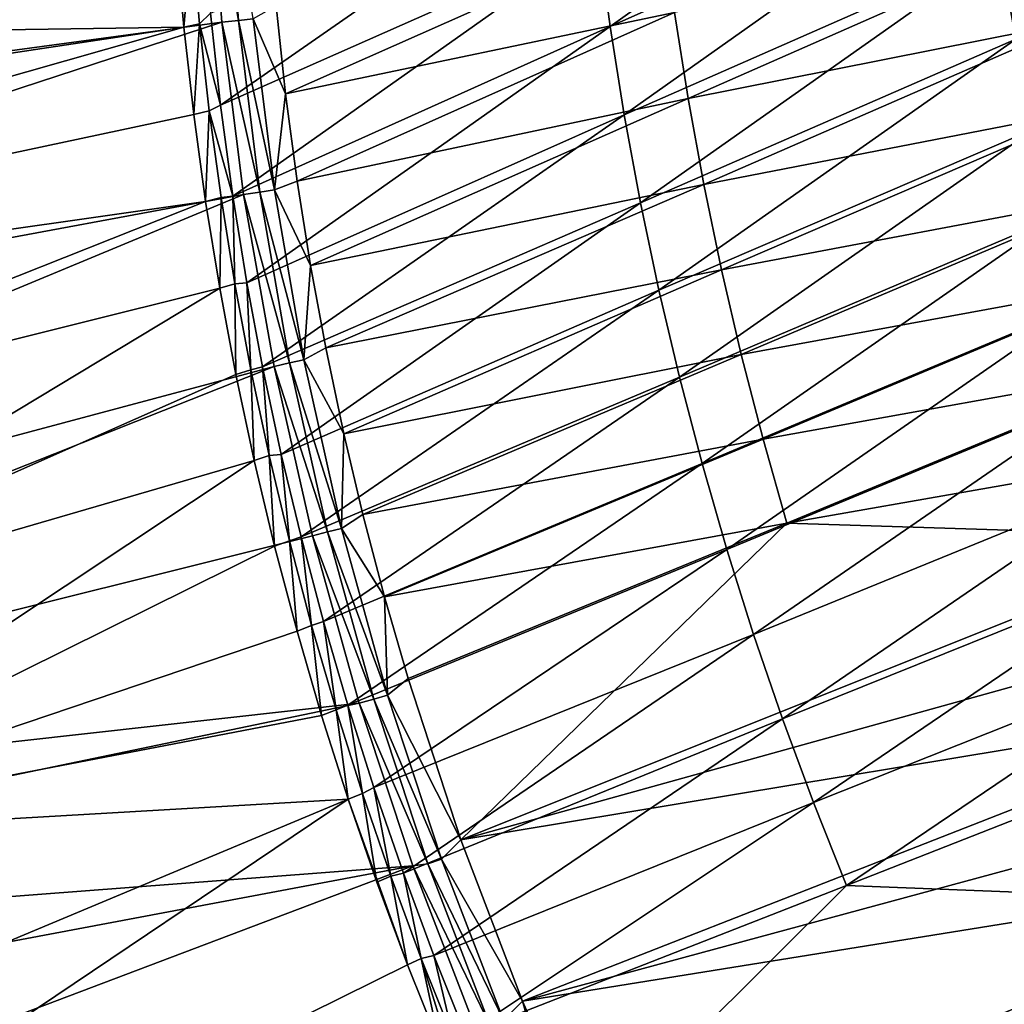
# Model space of a CAD drawing. Header units: metres. Extents: x -900 to 900, y -400 to 400.
# Tile 20 of 253: x -847 to -808, y -253 to -214. Entities that reach past the tile are written whole.
import ezdxf

# ---------------------------------------------------------------- set-up
doc = ezdxf.new("R2010")
doc.units = ezdxf.units.M

msp = doc.modelspace()

# ---------------------------------------------------------------- linework, layer by layer
at = {"layer": 'top'}
for points in [[(-823.424316, -214.455902, -59.820972), (-823.891479, -210.985825, -59.81834), (-809.233765, -204.348419, -86.201881)], [(-823.424316, -214.455902, -59.820972), (-809.233765, -204.348419, -86.201881), (-808.759399, -207.898483, -86.206673)], [(-807.553711, -214.952347, -86.219116), (-808.19928, -211.433807, -86.212425), (-793.656494, -204.962509, -112.671837)], [(-890.973389, -207.980759, -3.399924), (-840.62439, -207.611755, -32.450905), (-890.559692, -215.21669, -3.399924)], [(-840.62439, -207.611755, -32.450905), (-840.407593, -211.04512, -32.454144), (-890.559692, -215.21669, -3.399924)], [(-888.514221, -221.03038, -0.803848), (-839.127136, -207.507172, -29.852839), (-889.283508, -211.798798, -0.803848)], [(-838.615112, -214.274445, -29.859097), (-839.127136, -207.507172, -29.852839), (-888.514221, -221.03038, -0.803848)], [(-839.127136, -207.507172, -29.852839), (-837.970581, -214.212158, -30.286932), (-838.474731, -207.472656, -30.287724)], [(-839.127136, -207.507172, -29.852839), (-838.615112, -214.274445, -29.859097), (-837.970581, -214.212158, -30.286932)], [(-838.677612, -217.531403, -33.523964), (-839.071411, -213.926483, -33.530258), (-824.274048, -207.504135, -59.816246)], [(-838.677612, -217.531403, -33.523964), (-824.274048, -207.504135, -59.816246), (-823.891479, -210.985825, -59.81834)], [(-838.474731, -207.472656, -30.287724), (-837.970581, -214.212158, -30.286932), (-837.391479, -214.154984, -30.794786)], [(-822.872803, -217.912354, -59.824123), (-823.424316, -214.455902, -59.820972), (-808.759399, -207.898483, -86.206673)], [(-822.872803, -217.912354, -59.824123), (-808.759399, -207.898483, -86.206673), (-808.19928, -211.433807, -86.212425)], [(-836.5, -213.640274, -32.011375), (-836.131409, -217.083603, -31.996319), (-821.351563, -210.520172, -58.278191)], [(-836.131409, -217.083603, -31.996319), (-820.905273, -213.901672, -58.272568), (-821.351563, -210.520172, -58.278191)], [(-820.905273, -213.901672, -58.272568), (-820.376892, -217.271713, -58.268295), (-805.701416, -210.795334, -84.650543)], [(-805.701416, -210.795334, -84.650543), (-820.376892, -217.271713, -58.268295), (-805.081238, -214.22934, -84.650299)], [(-890.559692, -215.21669, -3.399924), (-840.407593, -211.04512, -32.454144), (-840.107117, -214.472153, -32.457088)], [(-840.407593, -211.04512, -32.454144), (-839.793396, -210.948624, -32.924366), (-840.107117, -214.472153, -32.457088)], [(-839.793396, -210.948624, -32.924366), (-839.496826, -214.352005, -32.923473), (-840.107117, -214.472153, -32.457088)], [(-839.071411, -213.926483, -33.530258), (-839.496826, -214.352005, -32.923473), (-839.793396, -210.948624, -32.924366)], [(-838.193787, -221.090408, -33.518444), (-838.677612, -217.531403, -33.523964), (-823.891479, -210.985825, -59.81834)], [(-838.193787, -221.090408, -33.518444), (-823.891479, -210.985825, -59.81834), (-823.424316, -214.455902, -59.820972)], [(-822.237305, -221.353134, -59.827782), (-822.872803, -217.912354, -59.824123), (-808.19928, -211.433807, -86.212425)], [(-822.237305, -221.353134, -59.827782), (-808.19928, -211.433807, -86.212425), (-807.553711, -214.952347, -86.219116)], [(-836.131409, -217.083603, -31.996319), (-836.5, -213.640274, -32.011375), (-837.391479, -214.154984, -30.794786)], [(-836.131409, -217.083603, -31.996319), (-835.675476, -220.505112, -31.982994), (-820.905273, -213.901672, -58.272568)], [(-835.675476, -220.505112, -31.982994), (-820.376892, -217.271713, -58.268295), (-820.905273, -213.901672, -58.272568)], [(-887.293213, -230.21315, -0.803848), (-838.615112, -214.274445, -29.859097), (-888.514221, -221.03038, -0.803848)], [(-837.767822, -221.024963, -29.86421), (-838.615112, -214.274445, -29.859097), (-887.293213, -230.21315, -0.803848)], [(-839.071411, -213.926483, -33.530258), (-838.677612, -217.531403, -33.523964), (-839.496826, -214.352005, -32.923473)], [(-838.615112, -214.274445, -29.859097), (-837.13562, -220.931931, -30.28627), (-837.970581, -214.212158, -30.286932)], [(-838.615112, -214.274445, -29.859097), (-837.767822, -221.024963, -29.86421), (-837.13562, -220.931931, -30.28627)], [(-837.391479, -214.154984, -30.794786), (-837.970581, -214.212158, -30.286932), (-836.565735, -220.847626, -30.786724)], [(-837.970581, -214.212158, -30.286932), (-837.13562, -220.931931, -30.28627), (-836.565735, -220.847626, -30.786724)], [(-836.565735, -220.847626, -30.786724), (-836.131409, -217.083603, -31.996319), (-837.391479, -214.154984, -30.794786)], [(-820.376892, -217.271713, -58.268295), (-819.766541, -220.628479, -58.265339), (-805.081238, -214.22934, -84.650299)], [(-805.081238, -214.22934, -84.650299), (-819.766541, -220.628479, -58.265339), (-804.37793, -217.647217, -84.651726)], [(-840.107117, -214.472153, -32.457088), (-889.922791, -221.974228, -3.399924), (-890.559692, -215.21669, -3.399924)], [(-889.088013, -228.416321, -3.399924), (-889.922791, -221.974228, -3.399924), (-840.107117, -214.472153, -32.457088)], [(-839.723206, -217.890854, -32.45974), (-889.088013, -228.416321, -3.399924), (-840.107117, -214.472153, -32.457088)], [(-840.107117, -214.472153, -32.457088), (-839.496826, -214.352005, -32.923473), (-839.723206, -217.890854, -32.45974)], [(-839.496826, -214.352005, -32.923473), (-839.116821, -217.750397, -32.922657), (-839.723206, -217.890854, -32.45974)], [(-838.677612, -217.531403, -33.523964), (-839.116821, -217.750397, -32.922657), (-839.496826, -214.352005, -32.923473)], [(-837.64386, -224.48114, -33.513824), (-838.193787, -221.090408, -33.518444), (-823.424316, -214.455902, -59.820972)], [(-837.64386, -224.48114, -33.513824), (-823.424316, -214.455902, -59.820972), (-822.872803, -217.912354, -59.824123)], [(-821.518066, -224.776215, -59.831924), (-822.237305, -221.353134, -59.827782), (-807.553711, -214.952347, -86.219116)], [(-821.518066, -224.776215, -59.831924), (-807.553711, -214.952347, -86.219116), (-806.82312, -218.452057, -86.2267)], [(-836.565735, -220.847626, -30.786724), (-835.675476, -220.505112, -31.982994), (-836.131409, -217.083603, -31.996319)], [(-835.675476, -220.505112, -31.982994), (-835.148987, -223.810852, -31.97164), (-820.376892, -217.271713, -58.268295)], [(-835.148987, -223.810852, -31.97164), (-819.766541, -220.628479, -58.265339), (-820.376892, -217.271713, -58.268295)], [(-839.723206, -217.890854, -32.45974), (-839.116821, -217.750397, -32.922657), (-839.25592, -221.299149, -32.462105)], [(-839.116821, -217.750397, -32.922657), (-838.653809, -221.141388, -32.921921), (-839.25592, -221.299149, -32.462105)], [(-838.677612, -217.531403, -33.523964), (-838.193787, -221.090408, -33.518444), (-839.116821, -217.750397, -32.922657)], [(-838.193787, -221.090408, -33.518444), (-838.653809, -221.141388, -32.921921), (-839.116821, -217.750397, -32.922657)], [(-819.766541, -220.628479, -58.265339), (-819.074402, -223.970184, -58.263676), (-804.37793, -217.647217, -84.651726)], [(-804.37793, -217.647217, -84.651726), (-819.074402, -223.970184, -58.263676), (-803.591614, -221.047104, -84.6548)], [(-839.723206, -217.890854, -32.45974), (-839.25592, -221.299149, -32.462105), (-889.088013, -228.416321, -3.399924)], [(-837.025513, -227.775848, -33.509914), (-837.64386, -224.48114, -33.513824), (-822.872803, -217.912354, -59.824123)], [(-837.025513, -227.775848, -33.509914), (-822.872803, -217.912354, -59.824123), (-822.237305, -221.353134, -59.827782)], [(-820.715576, -228.179565, -59.836536), (-821.518066, -224.776215, -59.831924), (-806.82312, -218.452057, -86.2267)], [(-806.82312, -218.452057, -86.2267), (-806.007813, -221.930893, -86.235153), (-820.715576, -228.179565, -59.836536)], [(-835.148987, -223.810852, -31.97164), (-835.675476, -220.505112, -31.982994), (-836.565735, -220.847626, -30.786724)], [(-835.148987, -223.810852, -31.97164), (-834.554138, -227.030457, -31.961996), (-819.766541, -220.628479, -58.265339)], [(-834.554138, -227.030457, -31.961996), (-819.074402, -223.970184, -58.263676), (-819.766541, -220.628479, -58.265339)], [(-885.311462, -240.790527, -0.803848), (-837.767822, -221.024963, -29.86421), (-887.293213, -230.21315, -0.803848)], [(-836.579956, -227.764771, -29.868177), (-837.767822, -221.024963, -29.86421), (-885.311462, -240.790527, -0.803848)], [(-839.25592, -221.299149, -32.462105), (-838.653809, -221.141388, -32.921921), (-838.705444, -224.694992, -32.464188)], [(-838.653809, -221.141388, -32.921921), (-838.108154, -224.522598, -32.921265), (-838.705444, -224.694992, -32.464188)], [(-838.653809, -221.141388, -32.921921), (-838.193787, -221.090408, -33.518444), (-838.108154, -224.522598, -32.921265)], [(-838.193787, -221.090408, -33.518444), (-837.64386, -224.48114, -33.513824), (-838.108154, -224.522598, -32.921265)], [(-837.767822, -221.024963, -29.86421), (-835.973206, -227.612854, -30.28574), (-837.13562, -220.931931, -30.28627)], [(-837.767822, -221.024963, -29.86421), (-836.579956, -227.764771, -29.868177), (-835.973206, -227.612854, -30.28574)], [(-836.565735, -220.847626, -30.786724), (-837.13562, -220.931931, -30.28627), (-835.41272, -227.50177, -30.780293)], [(-837.13562, -220.931931, -30.28627), (-835.973206, -227.612854, -30.28574), (-835.41272, -227.50177, -30.780293)], [(-835.41272, -227.50177, -30.780293), (-835.148987, -223.810852, -31.97164), (-836.565735, -220.847626, -30.786724)], [(-819.074402, -223.970184, -58.263676), (-818.30072, -227.294968, -58.263283), (-803.591614, -221.047104, -84.6548)], [(-803.591614, -221.047104, -84.6548), (-818.30072, -227.294968, -58.263283), (-802.722473, -224.427124, -84.659492)], [(-839.25592, -221.299149, -32.462105), (-863.176697, -230.794678, -17.935678), (-889.088013, -228.416321, -3.399924)], [(-839.25592, -221.299149, -32.462105), (-838.705444, -224.694992, -32.464188), (-863.176697, -230.794678, -17.935678)], [(-836.295227, -231.196991, -33.506466), (-837.025513, -227.775848, -33.509914), (-822.237305, -221.353134, -59.827782)], [(-836.295227, -231.196991, -33.506466), (-822.237305, -221.353134, -59.827782), (-821.518066, -224.776215, -59.831924)], [(-806.007813, -221.930893, -86.235153), (-819.830383, -231.561188, -59.841599), (-820.715576, -228.179565, -59.836536)], [(-806.007813, -221.930893, -86.235153), (-805.108276, -225.386841, -86.244446), (-819.830383, -231.561188, -59.841599)], [(-835.41272, -227.50177, -30.780293), (-834.554138, -227.030457, -31.961996), (-835.148987, -223.810852, -31.97164)], [(-834.554138, -227.030457, -31.961996), (-833.845276, -230.395706, -31.953394), (-819.074402, -223.970184, -58.263676)], [(-833.845276, -230.395706, -31.953394), (-818.30072, -227.294968, -58.263283), (-819.074402, -223.970184, -58.263676)], [(-838.705444, -224.694992, -32.464188), (-838.108154, -224.522598, -32.921265), (-838.072083, -228.07637, -32.465992)], [(-838.108154, -224.522598, -32.921265), (-837.64386, -224.48114, -33.513824), (-837.480286, -227.891617, -32.920689)], [(-838.108154, -224.522598, -32.921265), (-837.480286, -227.891617, -32.920689), (-838.072083, -228.07637, -32.465992)], [(-837.64386, -224.48114, -33.513824), (-837.025513, -227.775848, -33.509914), (-837.480286, -227.891617, -32.920689)], [(-818.30072, -227.294968, -58.263283), (-817.445679, -230.600937, -58.264145), (-802.722473, -224.427124, -84.659492)], [(-802.722473, -224.427124, -84.659492), (-817.445679, -230.600937, -58.264145), (-801.770752, -227.78537, -84.665771)], [(-838.705444, -224.694992, -32.464188), (-861.563904, -238.483459, -17.935678), (-863.176697, -230.794678, -17.935678)], [(-838.705444, -224.694992, -32.464188), (-838.072083, -228.07637, -32.465992), (-861.563904, -238.483459, -17.935678)], [(-835.521484, -234.432297, -33.503765), (-836.295227, -231.196991, -33.506466), (-821.518066, -224.776215, -59.831924)], [(-835.521484, -234.432297, -33.503765), (-821.518066, -224.776215, -59.831924), (-820.715576, -228.179565, -59.836536)], [(-805.108276, -225.386841, -86.244446), (-818.862854, -234.919067, -59.847095), (-819.830383, -231.561188, -59.841599)], [(-818.862854, -234.919067, -59.847095), (-805.108276, -225.386841, -86.244446), (-804.125122, -228.817886, -86.254539)], [(-833.845276, -230.395706, -31.953394), (-834.554138, -227.030457, -31.961996), (-835.41272, -227.50177, -30.780293)], [(-833.845276, -230.395706, -31.953394), (-833.098511, -233.554016, -31.946688), (-818.30072, -227.294968, -58.263283)], [(-833.098511, -233.554016, -31.946688), (-817.445679, -230.600937, -58.264145), (-818.30072, -227.294968, -58.263283)], [(-883.954773, -246.598083, -0.803848), (-836.579956, -227.764771, -29.868177), (-885.311462, -240.790527, -0.803848)], [(-835.075623, -234.382751, -29.870964), (-836.579956, -227.764771, -29.868177), (-883.954773, -246.598083, -0.803848)], [(-837.480286, -227.891617, -32.920689), (-837.025513, -227.775848, -33.509914), (-836.770508, -231.246033, -32.920189)], [(-837.025513, -227.775848, -33.509914), (-836.295227, -231.196991, -33.506466), (-836.770508, -231.246033, -32.920189)], [(-836.579956, -227.764771, -29.868177), (-834.486694, -234.23587, -30.285343), (-835.973206, -227.612854, -30.28574)], [(-836.579956, -227.764771, -29.868177), (-835.075623, -234.382751, -29.870964), (-834.486694, -234.23587, -30.285343)], [(-835.41272, -227.50177, -30.780293), (-835.973206, -227.612854, -30.28574), (-833.93573, -234.098236, -30.775509)], [(-835.973206, -227.612854, -30.28574), (-834.486694, -234.23587, -30.285343), (-833.93573, -234.098236, -30.775509)], [(-833.93573, -234.098236, -30.775509), (-833.845276, -230.395706, -31.953394), (-835.41272, -227.50177, -30.780293)], [(-838.072083, -228.07637, -32.465992), (-837.356201, -231.441254, -32.467522), (-861.563904, -238.483459, -17.935678)], [(-838.072083, -228.07637, -32.465992), (-837.480286, -227.891617, -32.920689), (-837.356201, -231.441254, -32.467522)], [(-837.480286, -227.891617, -32.920689), (-836.770508, -231.246033, -32.920189), (-837.356201, -231.441254, -32.467522)], [(-817.445679, -230.600937, -58.264145), (-816.50946, -233.88623, -58.266254), (-801.770752, -227.78537, -84.665771)], [(-801.770752, -227.78537, -84.665771), (-816.50946, -233.88623, -58.266254), (-800.736633, -231.119934, -84.67363)], [(-834.645813, -237.740021, -33.501572), (-835.521484, -234.432297, -33.503765), (-820.715576, -228.179565, -59.836536)], [(-820.715576, -228.179565, -59.836536), (-819.830383, -231.561188, -59.841599), (-834.645813, -237.740021, -33.501572)], [(-817.813721, -238.251236, -59.853008), (-818.862854, -234.919067, -59.847095), (-804.125122, -228.817886, -86.254539)], [(-817.813721, -238.251236, -59.853008), (-804.125122, -228.817886, -86.254539), (-803.058838, -232.222031, -86.265404)], [(-833.93573, -234.098236, -30.775509), (-833.098511, -233.554016, -31.946688), (-833.845276, -230.395706, -31.953394)], [(-833.098511, -233.554016, -31.946688), (-832.254639, -236.775528, -31.941214), (-817.445679, -230.600937, -58.264145)], [(-832.254639, -236.775528, -31.941214), (-816.50946, -233.88623, -58.266254), (-817.445679, -230.600937, -58.264145)], [(-837.356201, -231.441254, -32.467522), (-836.770508, -231.246033, -32.920189), (-836.558411, -234.787659, -32.468777)], [(-836.770508, -231.246033, -32.920189), (-836.295227, -231.196991, -33.506466), (-835.979309, -234.58345, -32.919769)], [(-836.770508, -231.246033, -32.920189), (-835.979309, -234.58345, -32.919769), (-836.558411, -234.787659, -32.468777)], [(-836.295227, -231.196991, -33.506466), (-835.521484, -234.432297, -33.503765), (-835.979309, -234.58345, -32.919769)], [(-800.736633, -231.119934, -84.67363), (-816.50946, -233.88623, -58.266254), (-799.620178, -234.428909, -84.683037)], [(-861.563904, -238.483459, -17.935678), (-837.356201, -231.441254, -32.467522), (-859.557739, -246.190552, -17.935678)], [(-837.356201, -231.441254, -32.467522), (-836.558411, -234.787659, -32.468777), (-859.557739, -246.190552, -17.935678)], [(-819.830383, -231.561188, -59.841599), (-833.692993, -241.016785, -33.499966), (-834.645813, -237.740021, -33.501572)], [(-819.830383, -231.561188, -59.841599), (-818.862854, -234.919067, -59.847095), (-833.692993, -241.016785, -33.499966)], [(-816.683472, -241.555725, -59.859318), (-817.813721, -238.251236, -59.853008), (-803.058838, -232.222031, -86.265404)], [(-803.058838, -232.222031, -86.265404), (-801.910034, -235.597275, -86.277008), (-816.683472, -241.555725, -59.859318)], [(-832.254639, -236.775528, -31.941214), (-833.098511, -233.554016, -31.946688), (-833.93573, -234.098236, -30.775509)], [(-832.254639, -236.775528, -31.941214), (-831.333374, -239.974854, -31.937141), (-816.50946, -233.88623, -58.266254)], [(-831.333374, -239.974854, -31.937141), (-829.269165, -246.280731, -31.933134), (-816.50946, -233.88623, -58.266254)], [(-816.50946, -233.88623, -58.266254), (-829.269165, -246.280731, -31.933134), (-799.620178, -234.428909, -84.683037)], [(-835.075623, -234.382751, -29.870964), (-832.679504, -240.781891, -30.285084), (-834.486694, -234.23587, -30.285343)], [(-833.93573, -234.098236, -30.775509), (-834.486694, -234.23587, -30.285343), (-832.138062, -240.617905, -30.772385)], [(-834.486694, -234.23587, -30.285343), (-832.679504, -240.781891, -30.285084), (-832.138062, -240.617905, -30.772385)], [(-832.138062, -240.617905, -30.772385), (-832.254639, -236.775528, -31.941214), (-833.93573, -234.098236, -30.775509)], [(-833.248291, -240.941315, -29.872656), (-835.075623, -234.382751, -29.870964), (-883.954773, -246.598083, -0.803848)], [(-836.558411, -234.787659, -32.468777), (-835.979309, -234.58345, -32.919769), (-835.679138, -238.113617, -32.469769)], [(-835.979309, -234.58345, -32.919769), (-835.521484, -234.432297, -33.503765), (-835.107056, -237.901489, -32.91943)], [(-835.979309, -234.58345, -32.919769), (-835.107056, -237.901489, -32.91943), (-835.679138, -238.113617, -32.469769)], [(-835.521484, -234.432297, -33.503765), (-834.645813, -237.740021, -33.501572), (-835.107056, -237.901489, -32.91943)], [(-835.075623, -234.382751, -29.870964), (-833.248291, -240.941315, -29.872656), (-832.679504, -240.781891, -30.285084)], [(-829.269165, -246.280731, -31.933134), (-798.421692, -237.710403, -84.693962), (-799.620178, -234.428909, -84.683037)], [(-859.557739, -246.190552, -17.935678), (-836.558411, -234.787659, -32.468777), (-835.679138, -238.113617, -32.469769)], [(-818.862854, -234.919067, -59.847095), (-832.673401, -244.233887, -33.498936), (-833.692993, -241.016785, -33.499966)], [(-832.673401, -244.233887, -33.498936), (-818.862854, -234.919067, -59.847095), (-817.813721, -238.251236, -59.853008)], [(-801.910034, -235.597275, -86.277008), (-815.472839, -244.830582, -59.866009), (-816.683472, -241.555725, -59.859318)], [(-801.910034, -235.597275, -86.277008), (-800.679382, -238.941681, -86.289322), (-815.472839, -244.830582, -59.866009)], [(-831.333374, -239.974854, -31.937141), (-832.254639, -236.775528, -31.941214), (-832.138062, -240.617905, -30.772385)], [(-835.107056, -237.901489, -32.91943), (-834.645813, -237.740021, -33.501572), (-834.154175, -241.197723, -32.91917)], [(-834.645813, -237.740021, -33.501572), (-833.692993, -241.016785, -33.499966), (-834.154175, -241.197723, -32.91917)], [(-797.141296, -240.962524, -84.706383), (-798.421692, -237.710403, -84.693962), (-829.269165, -246.280731, -31.933134)], [(-835.679138, -238.113617, -32.469769), (-834.719055, -241.41713, -32.470493), (-859.557739, -246.190552, -17.935678)], [(-835.679138, -238.113617, -32.469769), (-835.107056, -237.901489, -32.91943), (-834.719055, -241.41713, -32.470493)], [(-835.107056, -237.901489, -32.91943), (-834.154175, -241.197723, -32.91917), (-834.719055, -241.41713, -32.470493)], [(-831.516968, -247.595978, -33.498447), (-832.673401, -244.233887, -33.498936), (-817.813721, -238.251236, -59.853008)], [(-831.516968, -247.595978, -33.498447), (-817.813721, -238.251236, -59.853008), (-816.683472, -241.555725, -59.859318)], [(-800.679382, -238.941681, -86.289322), (-814.182495, -248.073868, -59.873066), (-815.472839, -244.830582, -59.866009)], [(-799.367615, -242.253296, -86.302307), (-814.182495, -248.073868, -59.873066), (-800.679382, -238.941681, -86.289322)], [(-829.269165, -246.280731, -31.933134), (-831.333374, -239.974854, -31.937141), (-832.138062, -240.617905, -30.772385)], [(-833.248291, -240.941315, -29.872656), (-830.554871, -247.231796, -30.284966), (-832.679504, -240.781891, -30.285084)], [(-832.138062, -240.617905, -30.772385), (-832.679504, -240.781891, -30.285084), (-830.023193, -247.041626, -30.770933)], [(-832.679504, -240.781891, -30.285084), (-830.554871, -247.231796, -30.284966), (-830.023193, -247.041626, -30.770933)], [(-829.269165, -246.280731, -31.933134), (-832.138062, -240.617905, -30.772385), (-830.023193, -247.041626, -30.770933)], [(-833.248291, -240.941315, -29.872656), (-883.954773, -246.598083, -0.803848), (-882.727722, -251.24791, -0.803848)], [(-831.146118, -247.301697, -29.873283), (-833.248291, -240.941315, -29.872656), (-882.727722, -251.24791, -0.803848)], [(-834.719055, -241.41713, -32.470493), (-834.154175, -241.197723, -32.91917), (-833.678528, -244.696198, -32.470963)], [(-834.154175, -241.197723, -32.91917), (-833.692993, -241.016785, -33.499966), (-833.121033, -244.469757, -32.918991)], [(-834.154175, -241.197723, -32.91917), (-833.121033, -244.469757, -32.918991), (-833.678528, -244.696198, -32.470963)], [(-833.692993, -241.016785, -33.499966), (-832.673401, -244.233887, -33.498936), (-833.121033, -244.469757, -32.918991)], [(-833.248291, -240.941315, -29.872656), (-831.146118, -247.301697, -29.873283), (-830.554871, -247.231796, -30.284966)], [(-826.855286, -252.604248, -31.934574), (-797.141296, -240.962524, -84.706383), (-829.269165, -246.280731, -31.933134)], [(-795.779297, -244.18335, -84.720284), (-797.141296, -240.962524, -84.706383), (-826.855286, -252.604248, -31.934574)], [(-834.719055, -241.41713, -32.470493), (-833.678528, -244.696198, -32.470963), (-859.557739, -246.190552, -17.935678)], [(-830.32074, -250.814346, -33.49855), (-831.516968, -247.595978, -33.498447), (-816.683472, -241.555725, -59.859318)], [(-816.683472, -241.555725, -59.859318), (-815.472839, -244.830582, -59.866009), (-830.32074, -250.814346, -33.49855)], [(-796.503723, -248.770401, -86.330177), (-814.182495, -248.073868, -59.873066), (-799.367615, -242.253296, -86.302307)], [(-833.121033, -244.469757, -32.918991), (-832.673401, -244.233887, -33.498936), (-832.007996, -247.715195, -32.918892)], [(-832.673401, -244.233887, -33.498936), (-831.516968, -247.595978, -33.498447), (-832.007996, -247.715195, -32.918892)], [(-794.336609, -247.37088, -84.735641), (-795.779297, -244.18335, -84.720284), (-826.855286, -252.604248, -31.934574)], [(-859.557739, -246.190552, -17.935678), (-833.678528, -244.696198, -32.470963), (-880.22467, -264.190063, -3.399924)], [(-833.678528, -244.696198, -32.470963), (-876.619751, -273.58847, -3.399924), (-880.22467, -264.190063, -3.399924)], [(-831.358643, -251.173111, -32.471138), (-876.619751, -273.58847, -3.399924), (-833.678528, -244.696198, -32.470963)], [(-833.678528, -244.696198, -32.470963), (-833.121033, -244.469757, -32.918991), (-832.558228, -247.948853, -32.471176)], [(-832.558228, -247.948853, -32.471176), (-831.358643, -251.173111, -32.471138), (-833.678528, -244.696198, -32.470963)], [(-833.121033, -244.469757, -32.918991), (-832.007996, -247.715195, -32.918892), (-832.558228, -247.948853, -32.471176)], [(-815.472839, -244.830582, -59.866009), (-829.086243, -253.90834, -33.499184), (-830.32074, -250.814346, -33.49855)], [(-815.472839, -244.830582, -59.866009), (-814.182495, -248.073868, -59.873066), (-829.086243, -253.90834, -33.499184)], [(-826.855286, -252.604248, -31.934574), (-829.269165, -246.280731, -31.933134), (-830.023193, -247.041626, -30.770933)], [(-830.023193, -247.041626, -30.770933), (-830.554871, -247.231796, -30.284966), (-827.594299, -253.350235, -30.771168)], [(-826.855286, -252.604248, -31.934574), (-830.023193, -247.041626, -30.770933), (-827.594299, -253.350235, -30.771168)], [(-831.146118, -247.301697, -29.873283), (-882.727722, -251.24791, -0.803848), (-881.120422, -256.717102, -0.803848)], [(-878.28363, -265.150696, -0.803848), (-831.146118, -247.301697, -29.873283), (-881.120422, -256.717102, -0.803848)], [(-828.644226, -253.807495, -29.872879), (-831.146118, -247.301697, -29.873283), (-878.28363, -265.150696, -0.803848)], [(-831.146118, -247.301697, -29.873283), (-828.116272, -253.566528, -30.28499), (-830.554871, -247.231796, -30.284966)], [(-831.146118, -247.301697, -29.873283), (-828.644226, -253.807495, -29.872879), (-828.116272, -253.566528, -30.28499)], [(-830.554871, -247.231796, -30.284966), (-828.116272, -253.566528, -30.28499), (-827.594299, -253.350235, -30.771168)], [(-826.855286, -252.604248, -31.934574), (-823.753784, -259.60907, -31.942797), (-794.336609, -247.37088, -84.735641)], [(-823.753784, -259.60907, -31.942797), (-791.213806, -253.637955, -84.770622), (-794.336609, -247.37088, -84.735641)], [(-832.558228, -247.948853, -32.471176), (-832.007996, -247.715195, -32.918892), (-831.358643, -251.173111, -32.471138)], [(-832.007996, -247.715195, -32.918892), (-831.516968, -247.595978, -33.498447), (-830.815491, -250.931625, -32.918873)], [(-832.007996, -247.715195, -32.918892), (-830.815491, -250.931625, -32.918873), (-831.358643, -251.173111, -32.471138)], [(-831.516968, -247.595978, -33.498447), (-830.32074, -250.814346, -33.49855), (-830.815491, -250.931625, -32.918873)], [(-814.182495, -248.073868, -59.873066), (-826.323486, -260.169098, -33.502102), (-829.086243, -253.90834, -33.499184)], [(-826.323486, -260.169098, -33.502102), (-814.182495, -248.073868, -59.873066), (-796.503723, -248.770401, -86.330177)], [(-823.260864, -266.284515, -33.507164), (-826.323486, -260.169098, -33.502102), (-796.503723, -248.770401, -86.330177)], [(-796.503723, -248.770401, -86.330177), (-793.325073, -255.133408, -86.360374), (-823.260864, -266.284515, -33.507164)], [(-830.815491, -250.931625, -32.918873), (-830.32074, -250.814346, -33.49855), (-829.543945, -254.116669, -32.918938)], [(-830.32074, -250.814346, -33.49855), (-829.086243, -253.90834, -33.499184), (-829.543945, -254.116669, -32.918938)], [(-831.358643, -251.173111, -32.471138), (-830.080566, -254.367065, -32.470848), (-876.619751, -273.58847, -3.399924)], [(-831.358643, -251.173111, -32.471138), (-830.815491, -250.931625, -32.918873), (-830.080566, -254.367065, -32.470848)], [(-830.815491, -250.931625, -32.918873), (-829.804321, -254.224487, -32.676437), (-830.080566, -254.367065, -32.470848)], [(-829.804321, -254.224487, -32.676437), (-830.815491, -250.931625, -32.918873), (-829.543945, -254.116669, -32.918938)], [(-824.855713, -259.525665, -30.773102), (-826.855286, -252.604248, -31.934574), (-827.594299, -253.350235, -30.771168)], [(-823.753784, -259.60907, -31.942797), (-826.855286, -252.604248, -31.934574), (-824.855713, -259.525665, -30.773102)]]:
    msp.add_3dface(points, dxfattribs=at)

doc.saveas('drawing.dxf')
